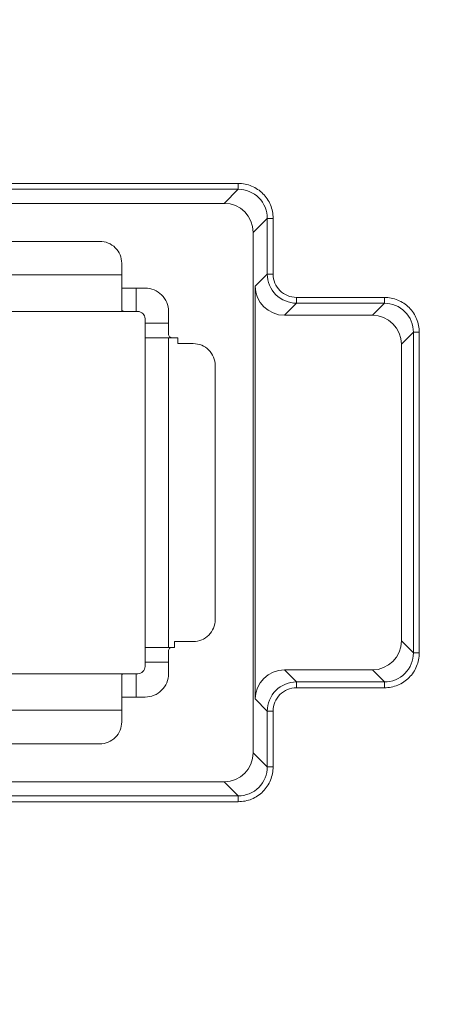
# Model space of a CAD drawing. Header units: millimetres. Extents: x -296 to 295, y -209 to 209.
# Tile 52 of 144: x -236.9 to -229.57, y 58.05 to 74.9. Entities that reach past the tile are written whole.
import ezdxf

# ---------------------------------------------------------------- set-up
doc = ezdxf.new("R2010")
doc.units = ezdxf.units.MM
doc.header["$MEASUREMENT"] = 0
doc.layers.add('layer 1', color=7, linetype='Continuous')

msp = doc.modelspace()

# ---------------------------------------------------------------- linework, layer by layer
at = {"layer": 'layer 1', "color": 1, "lineweight": 0}
msp.add_open_spline([(295.3283, 209.2747), (295.3283, 209.2747), (295.3283, -208.9236), (295.3283, -208.9236), (295.3283, -208.9236), (-296.1944, -208.9236), (-296.1944, -208.9236), (-296.1944, -208.9236), (-296.1944, 209.2747), (-296.1944, 209.2747), (-296.1944, 209.2747), (295.3283, 209.2747), (295.3283, 209.2747)], degree=3, knots=[0, 0, 0, 0, 0.25, 0.25, 0.25, 0.5, 0.5, 0.5, 0.75, 0.75, 0.75, 1, 1, 1, 1], dxfattribs=at)
at = {"layer": 'layer 1', "color": 5, "lineweight": 0}
msp.add_open_spline([(-281.2487, 194.7284), (-281.2487, 194.7284), (-281.2487, -197.0649), (-281.2487, -197.0649), (-281.2487, -197.0649), (283.3586, -197.0649), (283.3586, -197.0649)], degree=3, knots=[0, 0, 0, 0, 0.5, 0.5, 0.5, 1, 1, 1, 1], dxfattribs=at)
at = {"layer": 'layer 1', "lineweight": 9}
for points in [[(-233.1606, 72.1019), (-233.1606, 72.1019), (-247.6429, 72.1019), (-247.6429, 72.1019)], [(-247.6429, 72.0024), (-247.6429, 72.0024), (-233.1606, 72.0024), (-233.1606, 72.0024)], [(-233.4017, 71.7614), (-233.4017, 71.7614), (-233.1606, 72.0024), (-233.1606, 72.0024)], [(-233.1606, 72.1019), (-233.1606, 72.1019), (-233.1606, 72.0024), (-233.1606, 72.0024)], [(-247.4018, 71.7614), (-247.4018, 71.7614), (-233.4017, 71.7614), (-233.4017, 71.7614)], [(-232.9043, 71.2639), (-232.9043, 71.5387), (-233.1269, 71.7614), (-233.4017, 71.7614)], [(-232.6632, 71.505), (-232.6632, 71.505), (-232.9043, 71.2639), (-232.9043, 71.2639)], [(-232.6632, 71.505), (-232.6632, 71.505), (-232.6632, 70.5499), (-232.6632, 70.5499)], [(-232.6632, 71.505), (-232.6632, 71.505), (-232.5637, 71.505), (-232.5637, 71.505)], [(-232.5637, 70.5499), (-232.5637, 70.5499), (-232.5637, 71.505), (-232.5637, 71.505)], [(-232.9043, 71.2639), (-232.9043, 71.2639), (-232.9043, 62.3588), (-232.9043, 62.3588)], [(-243.8793, 71.1114), (-243.8793, 71.1114), (-235.5293, 71.1114), (-235.5293, 71.1114)], [(-235.1543, 70.7364), (-235.1543, 70.7364), (-235.1543, 69.9364), (-235.1543, 69.9364)], [(-235.1543, 70.5364), (-235.1543, 70.5364), (-244.2543, 70.5364), (-244.2543, 70.5364)], [(-232.8694, 70.3437), (-232.8694, 70.3437), (-232.6632, 70.5499), (-232.6632, 70.5499)], [(-232.5637, 70.5499), (-232.5637, 70.5499), (-232.6632, 70.5499), (-232.6632, 70.5499)], [(-235.1543, 70.3114), (-235.1543, 70.3114), (-234.7543, 70.3114), (-234.7543, 70.3114)], [(-234.9043, 69.9114), (-234.9043, 69.9114), (-234.9043, 70.3114), (-234.9043, 70.3114)], [(-232.8694, 63.279), (-232.8694, 63.279), (-232.8694, 70.3437), (-232.8694, 70.3437)], [(-232.8694, 70.3437), (-232.8694, 70.0689), (-232.6467, 69.8463), (-232.3719, 69.8463)], [(-232.1657, 70.0524), (-232.1657, 70.0524), (-232.1657, 70.1519), (-232.1657, 70.1519)], [(-230.6606, 70.1519), (-230.6606, 70.1519), (-232.1657, 70.1519), (-232.1657, 70.1519)], [(-230.6606, 70.1519), (-230.6606, 70.1519), (-230.6606, 70.0524), (-230.6606, 70.0524)], [(-232.1657, 70.0524), (-232.1657, 70.0524), (-232.3719, 69.8463), (-232.3719, 69.8463)], [(-232.1657, 70.0524), (-232.1657, 70.0524), (-230.6606, 70.0524), (-230.6606, 70.0524)], [(-230.8668, 69.8463), (-230.8668, 69.8463), (-230.6606, 70.0524), (-230.6606, 70.0524)], [(-244.4043, 69.9114), (-244.4043, 69.9114), (-234.8793, 69.9114), (-234.8793, 69.9114)], [(-234.7543, 63.8364), (-234.7543, 63.8364), (-234.7543, 69.7864), (-234.7543, 69.7864)], [(-234.3543, 69.5295), (-234.3543, 69.5295), (-234.3543, 69.9114), (-234.3543, 69.9114)], [(-232.3719, 69.8463), (-232.3719, 69.8463), (-230.8668, 69.8463), (-230.8668, 69.8463)], [(-230.3694, 69.3488), (-230.3694, 69.6237), (-230.592, 69.8463), (-230.8668, 69.8463)], [(-234.3543, 69.7114), (-234.3543, 69.7114), (-234.7543, 69.7114), (-234.7543, 69.7114)], [(-234.7543, 69.4614), (-234.7543, 69.4614), (-234.1971, 69.4614), (-234.1971, 69.4614)], [(-234.3544, 69.5301), (-234.3544, 69.5301), (-234.3543, 69.5328), (-234.3543, 69.5328)], [(-234.3543, 64.1614), (-234.3543, 64.1614), (-234.3543, 69.4614), (-234.3543, 69.4614)], [(-234.1971, 69.4614), (-234.1971, 69.4614), (-234.1971, 69.3614), (-234.1971, 69.3614)], [(-230.1632, 69.555), (-230.1632, 69.555), (-230.3694, 69.3488), (-230.3694, 69.3488)], [(-230.1632, 69.555), (-230.1632, 69.555), (-230.1632, 64.0677), (-230.1632, 64.0677)], [(-230.1632, 69.555), (-230.1632, 69.555), (-230.0637, 69.555), (-230.0637, 69.555)], [(-230.0637, 64.0677), (-230.0637, 64.0677), (-230.0637, 69.555), (-230.0637, 69.555)], [(-234.1971, 69.3614), (-234.1971, 69.3614), (-233.9293, 69.3614), (-233.9293, 69.3614)], [(-230.3694, 69.3488), (-230.3694, 69.3488), (-230.3694, 64.2739), (-230.3694, 64.2739)], [(-233.5543, 68.9864), (-233.5543, 68.9864), (-233.5543, 64.6364), (-233.5543, 64.6364)], [(-234.2485, 64.2614), (-234.2485, 64.2614), (-234.2485, 64.1614), (-234.2485, 64.1614)], [(-233.9293, 64.2614), (-233.9293, 64.2614), (-234.2485, 64.2614), (-234.2485, 64.2614)], [(-230.8668, 63.7764), (-230.592, 63.7764), (-230.3694, 63.9991), (-230.3694, 64.2739)], [(-230.3694, 64.2739), (-230.3694, 64.2739), (-230.1632, 64.0677), (-230.1632, 64.0677)], [(-234.2485, 64.1614), (-234.2485, 64.1614), (-234.7543, 64.1614), (-234.7543, 64.1614)], [(-234.3543, 64.0899), (-234.3543, 64.0899), (-234.3544, 64.0926), (-234.3544, 64.0926)], [(-234.3543, 63.7114), (-234.3543, 63.7114), (-234.3543, 64.0932), (-234.3543, 64.0932)], [(-230.0637, 64.0677), (-230.0637, 64.0677), (-230.1632, 64.0677), (-230.1632, 64.0677)], [(-234.7543, 63.9114), (-234.7543, 63.9114), (-234.3543, 63.9114), (-234.3543, 63.9114)], [(-244.4043, 63.7114), (-244.4043, 63.7114), (-234.8793, 63.7114), (-234.8793, 63.7114)], [(-234.9043, 63.3114), (-234.9043, 63.3114), (-234.9043, 63.7114), (-234.9043, 63.7114)], [(-232.3719, 63.7764), (-232.6467, 63.7764), (-232.8694, 63.5538), (-232.8694, 63.279)], [(-230.8668, 63.7764), (-230.8668, 63.7764), (-232.3719, 63.7764), (-232.3719, 63.7764)], [(-232.3719, 63.7764), (-232.3719, 63.7764), (-232.1657, 63.5703), (-232.1657, 63.5703)], [(-230.6606, 63.5703), (-230.6606, 63.5703), (-230.8668, 63.7764), (-230.8668, 63.7764)], [(-235.1543, 62.8864), (-235.1543, 62.8864), (-235.1543, 63.6864), (-235.1543, 63.6864)], [(-230.6606, 63.5703), (-230.6606, 63.5703), (-232.1657, 63.5703), (-232.1657, 63.5703)], [(-232.1657, 63.4708), (-232.1657, 63.4708), (-232.1657, 63.5703), (-232.1657, 63.5703)], [(-230.6606, 63.5703), (-230.6606, 63.5703), (-230.6606, 63.4708), (-230.6606, 63.4708)], [(-232.1657, 63.4708), (-232.1657, 63.4708), (-230.6606, 63.4708), (-230.6606, 63.4708)], [(-234.7543, 63.3114), (-234.7543, 63.3114), (-235.1543, 63.3114), (-235.1543, 63.3114)], [(-232.6632, 63.0728), (-232.6632, 63.0728), (-232.8694, 63.279), (-232.8694, 63.279)], [(-244.2543, 63.0864), (-244.2543, 63.0864), (-235.1543, 63.0864), (-235.1543, 63.0864)], [(-232.6632, 63.0728), (-232.6632, 63.0728), (-232.6632, 62.1177), (-232.6632, 62.1177)], [(-232.6632, 63.0728), (-232.6632, 63.0728), (-232.5637, 63.0728), (-232.5637, 63.0728)], [(-232.5637, 62.1177), (-232.5637, 62.1177), (-232.5637, 63.0728), (-232.5637, 63.0728)], [(-235.5293, 62.5114), (-235.5293, 62.5114), (-243.8793, 62.5114), (-243.8793, 62.5114)], [(-233.4017, 61.8614), (-233.1269, 61.8614), (-232.9043, 62.084), (-232.9043, 62.3588)], [(-232.9043, 62.3588), (-232.9043, 62.3588), (-232.6632, 62.1177), (-232.6632, 62.1177)], [(-232.5637, 62.1177), (-232.5637, 62.1177), (-232.6632, 62.1177), (-232.6632, 62.1177)], [(-233.4017, 61.8614), (-233.4017, 61.8614), (-247.4018, 61.8614), (-247.4018, 61.8614)], [(-233.1606, 61.6203), (-233.1606, 61.6203), (-233.4017, 61.8614), (-233.4017, 61.8614)], [(-233.1606, 61.6203), (-233.1606, 61.6203), (-247.6429, 61.6203), (-247.6429, 61.6203)], [(-247.6429, 61.5208), (-247.6429, 61.5208), (-233.1606, 61.5208), (-233.1606, 61.5208)], [(-233.1606, 61.6203), (-233.1606, 61.6203), (-233.1606, 61.5208), (-233.1606, 61.5208)]]:
    msp.add_open_spline(points, degree=3, dxfattribs=at)
for points, knots in [([(-232.5637, 71.505), (-232.5649, 71.5826), (-232.5796, 71.6611), (-232.6091, 71.7335), (-232.6387, 71.8058), (-232.6832, 71.8719), (-232.7385, 71.9272), (-232.7938, 71.9824), (-232.8599, 72.0269), (-232.9322, 72.0565), (-233.0045, 72.0862), (-233.083, 72.101), (-233.1606, 72.1019)], [0, 0, 0, 0, 0.25, 0.25, 0.25, 0.5, 0.5, 0.5, 0.75, 0.75, 0.75, 1, 1, 1, 1]), ([(-232.6632, 71.505), (-232.6632, 71.6319), (-232.7162, 71.7642), (-232.8088, 71.8568), (-232.9014, 71.9495), (-233.0337, 72.0025), (-233.1606, 72.0024)], [0, 0, 0, 0, 0.5, 0.5, 0.5, 1, 1, 1, 1]), ([(-235.1543, 70.7364), (-235.1543, 70.8358), (-235.1938, 70.9312), (-235.2641, 71.0015), (-235.3344, 71.0718), (-235.4298, 71.1114), (-235.5293, 71.1114)], [0, 0, 0, 0, 0.5, 0.5, 0.5, 1, 1, 1, 1]), ([(-232.1657, 70.0524), (-232.2926, 70.0525), (-232.4248, 70.1055), (-232.5175, 70.1982), (-232.6101, 70.2908), (-232.6632, 70.423), (-232.6632, 70.5499)], [0, 0, 0, 0, 0.5, 0.5, 0.5, 1, 1, 1, 1]), ([(-232.4472, 70.2685), (-232.4836, 70.3052), (-232.5135, 70.3493), (-232.5335, 70.3976), (-232.5534, 70.4458), (-232.5635, 70.4981), (-232.5637, 70.5499)], [0, 0, 0, 0, 0.5, 0.5, 0.5, 1, 1, 1, 1]), ([(-234.3543, 69.9114), (-234.3543, 70.0174), (-234.3964, 70.1192), (-234.4714, 70.1942), (-234.5465, 70.2692), (-234.6482, 70.3114), (-234.7543, 70.3114)], [0, 0, 0, 0, 0.5, 0.5, 0.5, 1, 1, 1, 1]), ([(-232.1657, 70.1519), (-232.2175, 70.1522), (-232.2698, 70.1622), (-232.3181, 70.1822), (-232.3663, 70.2021), (-232.4104, 70.232), (-232.4472, 70.2685)], [0, 0, 0, 0, 0.5, 0.5, 0.5, 1, 1, 1, 1]), ([(-230.0637, 69.555), (-230.0649, 69.6326), (-230.0796, 69.7111), (-230.1091, 69.7835), (-230.1387, 69.8558), (-230.1832, 69.9219), (-230.2385, 69.9772), (-230.2938, 70.0324), (-230.3599, 70.0769), (-230.4322, 70.1065), (-230.5045, 70.1362), (-230.583, 70.151), (-230.6606, 70.1519)], [0, 0, 0, 0, 0.25, 0.25, 0.25, 0.5, 0.5, 0.5, 0.75, 0.75, 0.75, 1, 1, 1, 1]), ([(-235.0828, 69.9114), (-235.093, 69.9114), (-235.1033, 69.9116), (-235.1134, 69.9125), (-235.121, 69.9132), (-235.1286, 69.9143), (-235.136, 69.9167), (-235.1411, 69.9183), (-235.1462, 69.9205), (-235.1497, 69.9245), (-235.1525, 69.9278), (-235.1543, 69.9321), (-235.1543, 69.9364)], [0, 0, 0, 0, 0.25, 0.25, 0.25, 0.5, 0.5, 0.5, 0.75, 0.75, 0.75, 1, 1, 1, 1]), ([(-230.1632, 69.555), (-230.1632, 69.6819), (-230.2162, 69.8142), (-230.3088, 69.9068), (-230.4014, 69.9995), (-230.5337, 70.0525), (-230.6606, 70.0524)], [0, 0, 0, 0, 0.5, 0.5, 0.5, 1, 1, 1, 1]), ([(-234.7543, 69.7864), (-234.7543, 69.8195), (-234.7675, 69.8513), (-234.7909, 69.8747), (-234.8143, 69.8982), (-234.8461, 69.9114), (-234.8793, 69.9114)], [0, 0, 0, 0, 0.5, 0.5, 0.5, 1, 1, 1, 1]), ([(-234.3359, 69.4758), (-234.3427, 69.4813), (-234.3474, 69.4894), (-234.3503, 69.4978), (-234.3538, 69.5082), (-234.3543, 69.5192), (-234.3543, 69.5301)], [0, 0, 0, 0, 0.5, 0.5, 0.5, 1, 1, 1, 1]), ([(-234.31, 69.4645), (-234.3126, 69.465), (-234.3151, 69.4656), (-234.3175, 69.4664), (-234.3241, 69.4684), (-234.3305, 69.4714), (-234.3359, 69.4758)], [0, 0, 0, 0, 0.5, 0.5, 0.5, 1, 1, 1, 1]), ([(-233.5543, 68.9864), (-233.5543, 69.0858), (-233.5938, 69.1812), (-233.6641, 69.2515), (-233.7344, 69.3218), (-233.8298, 69.3614), (-233.9293, 69.3614)], [0, 0, 0, 0, 0.5, 0.5, 0.5, 1, 1, 1, 1]), ([(-233.9293, 64.2614), (-233.8298, 64.2614), (-233.7344, 64.3009), (-233.6641, 64.3712), (-233.5938, 64.4415), (-233.5543, 64.5369), (-233.5543, 64.6364)], [0, 0, 0, 0, 0.5, 0.5, 0.5, 1, 1, 1, 1]), ([(-234.3543, 64.0926), (-234.3543, 64.1034), (-234.3538, 64.1144), (-234.3503, 64.1248), (-234.3475, 64.1332), (-234.3428, 64.1412), (-234.3361, 64.1468)], [0, 0, 0, 0, 0.5, 0.5, 0.5, 1, 1, 1, 1]), ([(-234.3361, 64.1468), (-234.3344, 64.1482), (-234.3326, 64.1494), (-234.3307, 64.1506), (-234.3245, 64.1543), (-234.3174, 64.1566), (-234.3103, 64.1582)], [0, 0, 0, 0, 0.5, 0.5, 0.5, 1, 1, 1, 1]), ([(-230.6606, 63.4708), (-230.583, 63.472), (-230.5045, 63.4866), (-230.4322, 63.5162), (-230.3599, 63.5458), (-230.2938, 63.5903), (-230.2385, 63.6456), (-230.1832, 63.7009), (-230.1387, 63.767), (-230.1091, 63.8393), (-230.0795, 63.9116), (-230.0646, 63.9901), (-230.0637, 64.0677)], [0, 0, 0, 0, 0.25, 0.25, 0.25, 0.5, 0.5, 0.5, 0.75, 0.75, 0.75, 1, 1, 1, 1]), ([(-230.6606, 63.5703), (-230.5337, 63.5702), (-230.4014, 63.6232), (-230.3088, 63.7159), (-230.2162, 63.8085), (-230.1632, 63.9408), (-230.1632, 64.0677)], [0, 0, 0, 0, 0.5, 0.5, 0.5, 1, 1, 1, 1]), ([(-235.1543, 63.6864), (-235.1543, 63.6906), (-235.1525, 63.6949), (-235.1497, 63.6982), (-235.1462, 63.7022), (-235.1411, 63.7044), (-235.136, 63.706), (-235.1286, 63.7084), (-235.121, 63.7095), (-235.1134, 63.7102), (-235.1033, 63.7111), (-235.093, 63.7114), (-235.0828, 63.7114)], [0, 0, 0, 0, 0.25, 0.25, 0.25, 0.5, 0.5, 0.5, 0.75, 0.75, 0.75, 1, 1, 1, 1]), ([(-234.8793, 63.7114), (-234.8461, 63.7114), (-234.8143, 63.7245), (-234.7909, 63.748), (-234.7675, 63.7714), (-234.7543, 63.8032), (-234.7543, 63.8364)], [0, 0, 0, 0, 0.5, 0.5, 0.5, 1, 1, 1, 1]), ([(-234.7543, 63.3114), (-234.6482, 63.3114), (-234.5465, 63.3535), (-234.4714, 63.4285), (-234.3964, 63.5035), (-234.3543, 63.6053), (-234.3543, 63.7114)], [0, 0, 0, 0, 0.5, 0.5, 0.5, 1, 1, 1, 1]), ([(-232.6632, 63.0728), (-232.6632, 63.1997), (-232.6101, 63.3319), (-232.5175, 63.4245), (-232.4248, 63.5172), (-232.2926, 63.5702), (-232.1657, 63.5703)], [0, 0, 0, 0, 0.5, 0.5, 0.5, 1, 1, 1, 1]), ([(-232.4472, 63.3542), (-232.4104, 63.3907), (-232.3663, 63.4206), (-232.3181, 63.4405), (-232.2698, 63.4605), (-232.2175, 63.4705), (-232.1657, 63.4708)], [0, 0, 0, 0, 0.5, 0.5, 0.5, 1, 1, 1, 1]), ([(-232.5637, 63.0728), (-232.5635, 63.1246), (-232.5534, 63.1769), (-232.5335, 63.2251), (-232.5135, 63.2734), (-232.4836, 63.3175), (-232.4472, 63.3542)], [0, 0, 0, 0, 0.5, 0.5, 0.5, 1, 1, 1, 1]), ([(-235.5293, 62.5114), (-235.4298, 62.5114), (-235.3344, 62.5509), (-235.2641, 62.6212), (-235.1938, 62.6915), (-235.1543, 62.7869), (-235.1543, 62.8864)], [0, 0, 0, 0, 0.5, 0.5, 0.5, 1, 1, 1, 1]), ([(-233.1606, 61.5208), (-233.083, 61.522), (-233.0045, 61.5366), (-232.9322, 61.5662), (-232.8599, 61.5958), (-232.7938, 61.6403), (-232.7385, 61.6956), (-232.6832, 61.7509), (-232.6387, 61.817), (-232.6091, 61.8893), (-232.5795, 61.9616), (-232.5646, 62.0401), (-232.5637, 62.1177)], [0, 0, 0, 0, 0.25, 0.25, 0.25, 0.5, 0.5, 0.5, 0.75, 0.75, 0.75, 1, 1, 1, 1]), ([(-233.1606, 61.6203), (-233.0337, 61.6202), (-232.9014, 61.6732), (-232.8088, 61.7659), (-232.7162, 61.8585), (-232.6632, 61.9908), (-232.6632, 62.1177)], [0, 0, 0, 0, 0.5, 0.5, 0.5, 1, 1, 1, 1])]:
    msp.add_open_spline(points, degree=3, knots=knots, dxfattribs=at)

doc.saveas('drawing.dxf')
